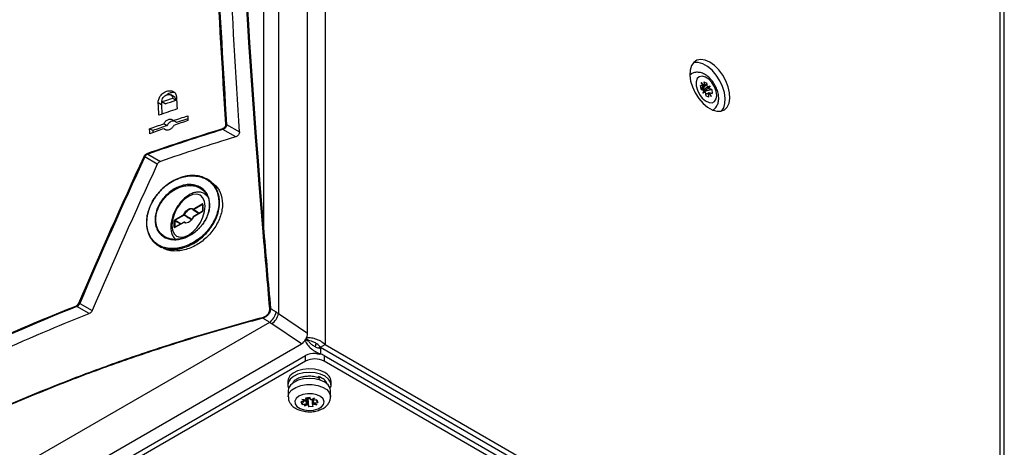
# Model space of a CAD drawing. Header units: millimetres. Extents: x 156 to 887, y -58 to 920.
# Tile 53 of 118: x 774 to 887, y 31 to 80. Entities that reach past the tile are written whole.
import ezdxf

# ---------------------------------------------------------------- set-up
doc = ezdxf.new("R2010")
doc.units = ezdxf.units.MM

msp = doc.modelspace()

# ---------------------------------------------------------------- linework, layer by layer
at = {"color": 7, "linetype": 'Continuous', "lineweight": 25}
for p, q in [((809.3, 247.25), (809.3, 43.12)), ((886.44, 210.88), (886.44, -9.58)), ((886.94, -10.28), (886.94, 210.19)), ((807.3, 44.42), (807.3, 136.34)), ((851.14, 74.09), (850.98, 73.99)), ((852.59, 73.17), (852.95, 73.03)), ((852.59, 73.17), (852.65, 72.72)), ((852.56, 72.62), (852.21, 72.76)), ((852.27, 72.31), (852.21, 72.76)), ((852.26, 72.42), (852.56, 72.62)), ((852.39, 72.3), (852.27, 72.35)), ((852.27, 72.31), (852.63, 72.17)), ((852.65, 72.72), (852.3, 73.08)), ((852.3, 73.08), (852.56, 72.62)), ((852.56, 72.65), (852.3, 73.08)), ((852.95, 73.03), (852.39, 72.3)), ((852.39, 72.3), (852.39, 72.26)), ((852.47, 71.88), (852.63, 72.17)), ((852.64, 72.06), (852.47, 71.88)), ((852.49, 72.22), (853.01, 72.58)), ((852.56, 72.62), (852.56, 72.62)), ((853.14, 72.41), (852.63, 72.15)), ((852.63, 72.17), (852.63, 72.17)), ((852.65, 72.72), (852.65, 72.72)), ((853.5, 72.28), (852.65, 72.05)), ((853.01, 72.59), (852.95, 73.03)), ((853.01, 72.59), (853.3, 72.71)), ((853.01, 72.58), (853.01, 72.59)), ((853.04, 72.47), (853.3, 72.71)), ((853.3, 72.71), (853.14, 72.41)), ((853.5, 72.28), (853.14, 72.41)), ((853.14, 72.41), (853.14, 72.41)), ((853.5, 72.28), (853.56, 71.83)), ((792.03, 71.47), (791.66, 71.68)), ((792.25, 71.07), (791.88, 71.28)), ((852.76, 72), (852.47, 71.88)), ((852.76, 72), (852.82, 71.55)), ((852.76, 72), (852.76, 72)), ((852.79, 71.75), (853.2, 71.96)), ((853.11, 71.86), (852.8, 71.72)), ((853.18, 71.42), (852.82, 71.55)), ((853.18, 71.42), (853.11, 71.86)), ((853.11, 71.86), (853.47, 71.5)), ((853.11, 71.86), (853.11, 71.86)), ((853.12, 71.88), (853.47, 71.5)), ((853.21, 71.96), (853.2, 71.96)), ((853.47, 71.5), (853.21, 71.96)), ((853.21, 71.96), (853.56, 71.83)), ((790.59, 70.54), (790.22, 70.75)), ((790.59, 70.54), (790.65, 69.47)), ((791.01, 70.65), (790.65, 70.87)), ((792.32, 68.52), (791.96, 68.74)), ((793.61, 68.95), (792.32, 68.52)), ((789.6, 67.6), (789.23, 67.81)), ((789.6, 67.6), (789.62, 67.36)), ((791.23, 68.15), (790.86, 68.37)), ((791.16, 67.66), (790.89, 67.81)), ((799.09, 66.89), (797.62, 67.73)), ((798.04, 68.3), (799.52, 67.45)), ((790.12, 63.74), (788.68, 64.58)), ((789.05, 64.91), (790.48, 64.07)), ((796.12, 61.86), (795.8, 62.05)), ((795.79, 60.22), (795.55, 60.37)), ((794.21, 58.61), (795.24, 59.2)), ((794.22, 58.54), (794.9, 58.12)), ((794.22, 58.54), (794.22, 58.54)), ((795.27, 59.14), (794.25, 58.55)), ((795.3, 59.14), (795.3, 58.41)), ((795.31, 59.16), (795.31, 58.43)), ((792.13, 57.4), (793.16, 58)), ((793.19, 57.94), (792.17, 57.34)), ((795.24, 58.3), (794.21, 57.71)), ((795.25, 58.33), (794.22, 57.73)), ((792.06, 56.55), (792.06, 57.28)), ((792.13, 57.28), (792.17, 57.34)), ((792.13, 57.28), (792.13, 56.55)), ((793.16, 57.1), (792.13, 56.51)), ((793.17, 57.13), (792.14, 56.53)), ((792.14, 56.53), (792.14, 56.53)), ((793.35, 57.06), (793.22, 57.13)), ((793.22, 57.12), (793.29, 57.07)), ((790.29, 54.4), (790.6, 54.22)), ((793.5, 54.52), (793.55, 54.47)), ((782.34, 46.68), (780.91, 47.47)), ((781.25, 47.82), (782.68, 47.02)), ((803.96, 46.68), (807.3, 44.42)), ((802.95, 45.66), (722.21, -0.95)), ((806.59, 43.2), (803.2, 45.49)), ((725.63, -3.55), (806.59, 43.2)), ((807.43, 43.47), (807.07, 43.68)), ((807.43, 43.47), (807.07, 43.68)), ((807.42, 43.59), (807.12, 43.76)), ((808.24, 43.27), (808.24, 43.16)), ((808.77, 42.81), (809.3, 43.12)), ((808.77, 42.81), (854.04, 16.67)), ((809.3, 43.12), (854.57, 16.98)), ((727.16, -4.26), (807.06, 41.87)), ((807.06, 41.21), (807.06, 41.87)), ((808.78, 42.07), (808.68, 42.02)), ((808.78, 42.69), (808.78, 42.07)), ((809.18, 41.87), (809.18, 41.21)), ((809.18, 41.87), (840.65, 23.7)), ((807.06, 41.21), (727.16, -4.91)), ((840.65, 23.05), (809.18, 41.21)), ((808.43, 39.34), (808.57, 39.46)), ((805.03, 38.92), (805.03, 38.51)), ((809.98, 38.51), (809.98, 38.92)), ((805.08, 37.85), (805.08, 37.16)), ((809.93, 37.16), (809.93, 37.85)), ((807.05, 36.64), (806.55, 36.58)), ((806.66, 36.28), (806.55, 36.58)), ((807.17, 36.75), (806.65, 36.84)), ((806.65, 36.84), (807.05, 36.64)), ((807.1, 36.74), (806.65, 36.84)), ((806.66, 36.28), (806.84, 36.61)), ((806.66, 36.28), (807.15, 36.35)), ((807.24, 36.36), (806.95, 36.07)), ((806.95, 36.07), (807.15, 36.35)), ((807.34, 36.28), (806.95, 36.07)), ((807.05, 36.64), (807.05, 36.64)), ((807.06, 37.03), (807.56, 37.1)), ((807.06, 37.03), (807.17, 36.75)), ((807.15, 36.35), (807.16, 36.35)), ((807.17, 36.75), (807.17, 37.06)), ((807.17, 36.75), (807.17, 36.75)), ((807.36, 36.94), (807.33, 37.03)), ((807.34, 36.28), (807.45, 35.99)), ((807.34, 36.28), (807.34, 36.28)), ((807.36, 36.94), (807.61, 36.97)), ((807.45, 35.99), (807.36, 36.94)), ((807.95, 36.05), (807.45, 35.99)), ((807.67, 36.81), (807.56, 37.1)), ((807.67, 36.81), (808.07, 37.02)), ((807.67, 36.81), (807.67, 36.81)), ((807.77, 36.83), (808.07, 37.02)), ((807.84, 36.34), (807.84, 36.75)), ((807.84, 36.34), (807.85, 36.34)), ((807.86, 36.74), (807.85, 36.74)), ((807.95, 36.05), (807.85, 36.34)), ((807.85, 36.34), (808.36, 36.24)), ((808.07, 37.02), (807.86, 36.74)), ((808.35, 36.8), (807.86, 36.74)), ((807.91, 36.44), (808.36, 36.24)), ((807.93, 36.75), (807.96, 36.45)), ((807.97, 36.45), (807.96, 36.45)), ((807.97, 36.45), (808.46, 36.51)), ((808.36, 36.24), (807.97, 36.45)), ((808.46, 36.51), (808.28, 36.79)), ((808.35, 36.8), (808.46, 36.51))]:
    msp.add_line(p, q, dxfattribs=at)
at = {"color": 8, "linetype": 'Continuous', "lineweight": 25}
for p, q in [((850.98, 73.97), (851.14, 74.08)), ((795.27, 59.14), (795.3, 59.14)), ((795.3, 59.12), (795.27, 59.14)), ((792.79, 56.9), (792.13, 57.28)), ((792.14, 56.53), (792.13, 56.55)), ((792.13, 56.55), (792.15, 56.54)), ((792.17, 57.34), (792.86, 56.94)), ((793.35, 57.06), (793.22, 57.12)), ((808.24, 43.16), (808.33, 43.21))]:
    msp.add_line(p, q, dxfattribs=at)
at = {"color": 7, "linetype": 'Continuous', "lineweight": 25, "flags": 128}
for points in [[(802.3, 56), (802.3, 68.39), (802.3, 119.68), (802.3, 139.28)], [(803.96, 138.35), (803.96, 97.8), (803.96, 46.68)], [(853.28, 75.41), (852.75, 75.64), (852.25, 75.72), (851.8, 75.64), (851.44, 75.4), (851.17, 75.02), (851.02, 74.52), (850.99, 73.92), (851.08, 73.26), (851.29, 72.58), (851.61, 71.9), (852.02, 71.27), (852.5, 70.71), (853.01, 70.27), (853.55, 69.96), (854.07, 69.81), (854.54, 69.81), (854.95, 69.97), (855.27, 70.28), (855.48, 70.72), (855.58, 71.27), (855.54, 71.91), (855.39, 72.59), (855.12, 73.27), (854.76, 73.93), (854.31, 74.53), (853.81, 75.03), (853.28, 75.41)], [(854.62, 69.82), (854.86, 70.18), (855.01, 70.68), (855.04, 71.28), (854.95, 71.94), (854.74, 72.62), (854.42, 73.3), (854.01, 73.94), (853.54, 74.49), (853.02, 74.93), (852.48, 75.24), (851.96, 75.39), (851.49, 75.39), (851.41, 75.38)], [(851.72, 72.73), (851.85, 72.23), (852.09, 71.73), (852.42, 71.3), (852.8, 70.98), (853.19, 70.79), (853.54, 70.77), (853.83, 70.92), (854.01, 71.21), (854.07, 71.62), (854, 72.1), (853.81, 72.61), (853.52, 73.08), (853.16, 73.46), (852.78, 73.72), (852.4, 73.82), (852.07, 73.76), (851.84, 73.54), (851.71, 73.18), (851.72, 72.73)], [(793.69, 60.06), (793.19, 59.7), (792.73, 59.21), (792.33, 58.63), (792.03, 58), (791.84, 57.36), (791.77, 56.75), (791.84, 56.22), (792.03, 55.79), (792.33, 55.51), (792.73, 55.39), (793.19, 55.44), (793.69, 55.65), (794.18, 56.01), (794.64, 56.49), (795.04, 57.07), (795.34, 57.71), (795.53, 58.35), (795.6, 58.96), (795.53, 59.49), (795.34, 59.91), (795.04, 60.2), (794.64, 60.32), (794.18, 60.27), (793.69, 60.06)], [(793.16, 58), (793.26, 58.19), (793.39, 58.36), (793.53, 58.5), (793.69, 58.61), (793.84, 58.68), (793.98, 58.7), (794.11, 58.67), (794.21, 58.61)], [(794.22, 58.54), (794.12, 58.61), (794, 58.63), (793.86, 58.61), (793.72, 58.55), (793.58, 58.45), (793.44, 58.31), (793.32, 58.15), (793.22, 57.97)], [(794.21, 57.71), (794.11, 57.52), (793.98, 57.35), (793.84, 57.21), (793.69, 57.1), (793.53, 57.03), (793.39, 57.01), (793.26, 57.03), (793.16, 57.1)], [(794.2, 57.71), (794.2, 57.71), (794.2, 57.71), (794.21, 57.71), (794.21, 57.71)], [(808.2, 42.88), (808.23, 43), (808.24, 43.16)], [(808.64, 42.73), (808.66, 42.8), (808.69, 42.91)], [(809.26, 39.93), (808.72, 40.16), (808.09, 40.31), (807.42, 40.35), (806.76, 40.28), (806.15, 40.11), (805.64, 39.86), (805.27, 39.53), (805.07, 39.16), (805.03, 38.92)], [(809.92, 38.81), (809.69, 39.18), (809.3, 39.49), (808.77, 39.74), (808.15, 39.89), (807.49, 39.94), (806.82, 39.88), (806.2, 39.72), (805.68, 39.48), (805.3, 39.16), (805.08, 38.79), (805.04, 38.4), (805.13, 38.12)], [(808.57, 39.46), (808.6, 39.45), (808.63, 39.42), (808.64, 39.37), (808.64, 39.3), (808.63, 39.25)], [(809.93, 37.85), (809.88, 38.15), (809.65, 38.5), (809.26, 38.81), (808.75, 39.05), (808.14, 39.2), (807.49, 39.25), (806.83, 39.19), (806.23, 39.04), (805.72, 38.8), (805.34, 38.48), (805.13, 38.12), (805.08, 37.85)], [(808.6, 39.29), (808.6, 39.29), (808.63, 39.25), (808.64, 39.18), (808.63, 39.09), (808.63, 39.09)], [(809.89, 38.12), (809.98, 38.42), (809.92, 38.81)], [(805.87, 36.34), (806.07, 36.04), (806.43, 35.8), (806.91, 35.64), (807.45, 35.58), (807.99, 35.62), (808.49, 35.76), (808.87, 35.99), (809.11, 36.27), (809.18, 36.59), (809.06, 36.9), (808.78, 37.17), (808.35, 37.38), (807.84, 37.49), (807.29, 37.5), (806.76, 37.41), (806.31, 37.22), (806, 36.96), (805.84, 36.66), (805.87, 36.34)]]:
    msp.add_lwpolyline(points, dxfattribs=at)
at = {"color": 8, "linetype": 'Continuous', "lineweight": 25, "flags": 128}
for points in [[(795.57, 60.35), (795.78, 60.17), (795.97, 59.89)], [(793.22, 57.13), (793.22, 57.13), (793.22, 57.12)], [(805.08, 37.15), (805.09, 37.24), (805.21, 37.61), (805.51, 37.95), (805.96, 38.23), (806.52, 38.43), (807.16, 38.54), (807.82, 38.54), (808.45, 38.44), (809.02, 38.25), (809.48, 37.97), (809.78, 37.63), (809.92, 37.26), (809.93, 37.15)]]:
    msp.add_lwpolyline(points, dxfattribs=at)
at = {"color": 7, "linetype": 'Continuous', "lineweight": 25}
for centre, radius, start, end in [((797.75, 67.83), 0.162, 182.2674, 218.3519), ((798, 68.19), 0.125, 67.9579, 108.899), ((788.52, 64.34), 0.288, 56.8138, 75.123), ((789.17, 65.01), 0.15, 182.704, 221.811), ((794.29, 58.61), 0.0772, 182.6952, 236.15), ((794.25, 58.59), 0.05, 225.3024, 238.5005), ((795.32, 59.2), 0.0772, 182.6952, 236.15), ((792.21, 57.41), 0.0772, 182.6952, 236.15), ((793.06, 57.69), 0.325, 60.1284, 72.3121), ((793.24, 58), 0.0772, 182.6952, 236.15), ((793.15, 58), 0.0781, 302.0659, 334.5756), ((794.25, 57.69), 0.05, 119.9973, 154.9956), ((792.1, 57.21), 0.0772, 63.854, 117.3007), ((792.1, 56.48), 0.0772, 63.854, 117.3007), ((793.2, 57.08), 0.051, 67.3885, 148.7083), ((793.2, 57.08), 0.05, 61.5646, 119.9973), ((802.26, 55.87), 0.13, 72.4213, 108.7422), ((781.01, 47.57), 0.14, 183.6689, 225.8918), ((781.09, 47.55), 0.312, 59.1192, 76.396), ((802.33, 46.23), 0.166, 180.9394, 213.9242), ((801.91, 47.16), 1.82, 304.6701, 350.2712), ((803.02, 47.14), 0.129, 71.4649, 108.7741), ((802.2, 46.98), 1.79, 303.7686, 350.2138), ((808.09, 39.92), 2.2, 86.9651, 117.8707), ((808.3, 40.29), 1.81, 60.6798, 76.0578), ((808.12, 39.17), 2.31, 62.6097, 117.3903), ((808.75, 38.8), 1.23, 5.3828, 65.9373), ((807.47, 37.56), 0.548, 246.393, 255.0578), ((807.51, 37.72), 0.713, 255.3481, 277.0546)]:
    msp.add_arc(centre, radius, start, end, dxfattribs=at)
at = {"color": 8, "linetype": 'Continuous', "lineweight": 25}
for centre, radius, start, end in [((794.25, 58.58), 0.0429, 139.5444, 220.8388), ((794.23, 58.56), 0.0247, 250.7643, 306.7981), ((795.32, 59.14), 0.0241, 112.8796, 175.8002), ((794.24, 57.71), 0.0247, 125.1375, 186.1747), ((795.27, 58.31), 0.0249, 126.0988, 186.0871), ((795.32, 58.4), 0.0248, 113.9004, 173.9858), ((792.16, 56.51), 0.0247, 125.1375, 186.1747), ((793.18, 57.11), 0.0241, 124.1966, 187.1156)]:
    msp.add_arc(centre, radius, start, end, dxfattribs=at)
at = {"color": 7, "linetype": 'Continuous', "lineweight": 25}
for centre, major_axis, ratio, start_param, end_param in [((852.8, 72.25), (0.17, 0.5), 0.822561, 0.738394, 0.971383), ((852.81, 72.25), (-0.241, 0.414), 0.106091, 0.137337, 0.364179), ((852.8, 72.27), (-0.024, 0.531), 0.340772, 1.730652, 1.957494), ((852.81, 72.23), (0.475, -0.26), 0.420258, 4.595324, 4.828313), ((852.79, 72.26), (0.033, 0.546), 0.468328, 5.145056, 5.378045), ((852.83, 72.24), (0.508, -0.218), 0.551623, 1.164848, 1.39169), ((852.8, 72.23), (-0.321, 0.366), 0.142971, 3.097375, 3.330363), ((852.82, 72.26), (0.426, 0.268), 0.952591, 4.810103, 5.036945), ((795.24, 59.12), (0.0501, 0.0867), 0.576679, 5.498315, 7.067893), ((792.13, 57.32), (0.05, 0.0866), 0.578085, 0.785926, 2.355504), ((795.24, 58.39), (0.05, 0.0866), 0.578085, 3.927518, 5.497097), ((792.13, 56.59), (0.0501, 0.0867), 0.576679, 2.356722, 3.926301), ((806.59, 44.02), (0.496, 0.871), 0.579544, 3.922106, 5.489118), ((807.49, 36.61), (0.398, 0.373), 0.713092, 1.942601, 2.169444), ((807.51, 36.65), (0.477, -0.072), 0.126987, 2.397061, 2.63005), ((807.49, 36.63), (0.473, 0.234), 0.321998, 3.792539, 4.019381), ((807.52, 36.63), (0.398, -0.372), 0.710912, 4.684393, 4.917382), ((807.49, 36.65), (0.476, 0.16), 0.208561, 0.886872, 1.119861), ((807.52, 36.62), (0.439, -0.338), 0.572033, 1.223704, 1.450546), ((807.5, 36.63), (0.321, 0.41), 0.861767, 4.685754, 4.918743), ((807.52, 36.63), (0.478, -0.159), 0.207021, 5.741973, 5.968815)]:
    msp.add_ellipse(centre, major_axis=major_axis, ratio=ratio, start_param=start_param, end_param=end_param, dxfattribs=at)
at = {"color": 8, "linetype": 'Continuous', "lineweight": 25}
for start_param, end_param in [(1.651612, 1.689936), (4.565056, 4.613856)]:
    msp.add_ellipse((796.05, 56.8), major_axis=(17.55, -10.83), ratio=0.026156, start_param=start_param, end_param=end_param, dxfattribs=at)
at = {"color": 7, "linetype": 'Continuous', "lineweight": 25}
for points, knots in [([(799.52, 67.45), (798.66, 80.7), (798.01, 93.84), (797.34, 113.41), (797.17, 119.91), (796.93, 132.85), (796.86, 139.29), (796.84, 145.71)], [0, 0, 0, 0, 0.5, 0.5, 0.75, 0.75, 1, 1, 1, 1]), ([(797.96, 68.31), (797.15, 80.77), (796.53, 93.14), (795.65, 117.71), (795.39, 129.9), (795.31, 142)], [0, 0, 0, 0, 0.5, 0.5, 1, 1, 1, 1]), ([(795.4, 141.99), (795.48, 129.9), (795.74, 117.71), (796.4, 99.28), (796.67, 93.12), (797.29, 80.75), (797.64, 74.54), (798.04, 68.3)], [0, 0, 0, 0, 0.5, 0.5, 0.75, 0.75, 1, 1, 1, 1]), ([(853.56, 69.9), (853.59, 69.91), (853.75, 69.98), (853.98, 70.23), (854.2, 70.62), (854.3, 71.08), (854.29, 71.6), (854.16, 72.17), (853.92, 72.74), (853.58, 73.26), (853.16, 73.72), (852.7, 74.05), (852.21, 74.24), (851.75, 74.28), (851.38, 74.22), (851.2, 74.1), (851.14, 74.06)], [0, 0, 0, 0, 0.013512, 0.086499, 0.157327, 0.230954, 0.310637, 0.395295, 0.480856, 0.566559, 0.653367, 0.74256, 0.822439, 0.896328, 0.966802, 1, 1, 1, 1]), ([(790.22, 70.75), (790.21, 70.82), (790.22, 70.89), (790.24, 71.02), (790.25, 71.09), (790.3, 71.23), (790.33, 71.3), (790.4, 71.44), (790.44, 71.51), (790.58, 71.69), (790.69, 71.8), (790.88, 71.94), (790.94, 71.98), (791.07, 72.05), (791.14, 72.08), (791.27, 72.12), (791.34, 72.14), (791.47, 72.16), (791.54, 72.16), (791.73, 72.15), (791.85, 72.12), (792, 72.03), (792.04, 72), (792.13, 71.92), (792.16, 71.87), (792.22, 71.77), (792.25, 71.71), (792.28, 71.59), (792.29, 71.53), (792.3, 71.46)], [0, 0, 0, 0, 0.0625, 0.0625, 0.125, 0.125, 0.1875, 0.1875, 0.25, 0.25, 0.375, 0.375, 0.4375, 0.4375, 0.5, 0.5, 0.5625, 0.5625, 0.625, 0.625, 0.75, 0.75, 0.8125, 0.8125, 0.875, 0.875, 0.9375, 0.9375, 1, 1, 1, 1]), ([(790.65, 70.97), (790.62, 70.85), (790.58, 70.71), (790.59, 70.57), (790.59, 70.54)], [0, 0, 0, 0, 0.77257, 1, 1, 1, 1]), ([(790.65, 70.87), (790.65, 70.91), (790.65, 70.95), (790.65, 71.03), (790.66, 71.08), (790.7, 71.2), (790.74, 71.29), (790.83, 71.41), (790.86, 71.44), (790.92, 71.51), (790.96, 71.54), (791.07, 71.63), (791.15, 71.67), (791.28, 71.71), (791.32, 71.72), (791.4, 71.73), (791.44, 71.73), (791.52, 71.73), (791.55, 71.72), (791.62, 71.7), (791.66, 71.68), (791.75, 71.63), (791.79, 71.57), (791.86, 71.44), (791.88, 71.37), (791.88, 71.28)], [0, 0, 0, 0, 0.0625, 0.0625, 0.125, 0.125, 0.25, 0.25, 0.3125, 0.3125, 0.375, 0.375, 0.5, 0.5, 0.5625, 0.5625, 0.625, 0.625, 0.6875, 0.6875, 0.75, 0.75, 0.875, 0.875, 1, 1, 1, 1]), ([(792.11, 71.92), (792.01, 71.93), (791.8, 71.96), (791.48, 71.87), (791.3, 71.74), (791.22, 71.69)], [0, 0, 0, 0, 0.350092, 0.742934, 1, 1, 1, 1]), ([(792.25, 71.07), (792.25, 71.08), (792.25, 71.15), (792.22, 71.28), (792.14, 71.41), (792.06, 71.45), (792.03, 71.46)], [0, 0, 0, 0, 0.06076, 0.428512, 0.800494, 1, 1, 1, 1]), ([(790.86, 68.37), (790.88, 68.43), (790.91, 68.48), (790.99, 68.59), (791.03, 68.64), (791.17, 68.77), (791.28, 68.84), (791.45, 68.89), (791.51, 68.91), (791.62, 68.91), (791.67, 68.91), (791.82, 68.87), (791.9, 68.82), (791.96, 68.74)], [0, 0, 0, 0, 0.125, 0.125, 0.25, 0.25, 0.5, 0.5, 0.625, 0.625, 0.75, 0.75, 1, 1, 1, 1]), ([(792.07, 68.68), (792.01, 68.68), (791.89, 68.7), (791.68, 68.64), (791.48, 68.51), (791.32, 68.34), (791.25, 68.21), (791.23, 68.15)], [0, 0, 0, 0, 0.185558, 0.403135, 0.620106, 0.831937, 1, 1, 1, 1]), ([(791.99, 68.19), (791.97, 68.13), (791.94, 68.08), (791.86, 67.97), (791.82, 67.92), (791.68, 67.79), (791.57, 67.72), (791.4, 67.66), (791.35, 67.65), (791.24, 67.64), (791.18, 67.65), (791.03, 67.68), (790.95, 67.73), (790.89, 67.81)], [0, 0, 0, 0, 0.125, 0.125, 0.25, 0.25, 0.5, 0.5, 0.625, 0.625, 0.75, 0.75, 1, 1, 1, 1]), ([(797.59, 67.83), (797.64, 67.84), (797.69, 67.87), (797.78, 67.93), (797.82, 67.97), (797.89, 68.06), (797.92, 68.11), (797.95, 68.21), (797.96, 68.26), (797.96, 68.31)], [0, 0, 0, 0, 0.25, 0.25, 0.5, 0.5, 0.75, 0.75, 1, 1, 1, 1]), ([(798.04, 68.3), (798.05, 68.25), (798.04, 68.19), (798, 68.07), (797.97, 68.01), (797.89, 67.91), (797.84, 67.86), (797.74, 67.78), (797.68, 67.75), (797.62, 67.73)], [0, 0, 0, 0, 0.25, 0.25, 0.5, 0.5, 0.75, 0.75, 1, 1, 1, 1]), ([(799.52, 67.45), (799.52, 67.4), (799.52, 67.34), (799.47, 67.22), (799.44, 67.16), (799.36, 67.06), (799.31, 67.01), (799.2, 66.93), (799.15, 66.91), (799.09, 66.89)], [0, 0, 0, 0, 0.25, 0.25, 0.5, 0.5, 0.75, 0.75, 1, 1, 1, 1]), ([(788.6, 64.62), (788.62, 64.66), (788.64, 64.7), (788.7, 64.79), (788.74, 64.82), (788.81, 64.89), (788.85, 64.92), (788.93, 64.97), (788.97, 64.99), (789.02, 65)], [0, 0, 0, 0, 0.25, 0.25, 0.5, 0.5, 0.75, 0.75, 1, 1, 1, 1]), ([(789.05, 64.91), (789.02, 64.9), (788.98, 64.88), (788.91, 64.84), (788.87, 64.81), (788.8, 64.76), (788.77, 64.73), (788.72, 64.66), (788.7, 64.62), (788.68, 64.58)], [0, 0, 0, 0, 0.25, 0.25, 0.5, 0.5, 0.75, 0.75, 1, 1, 1, 1]), ([(790.48, 64.07), (790.44, 64.06), (790.41, 64.04), (790.34, 64), (790.3, 63.97), (790.24, 63.92), (790.21, 63.88), (790.16, 63.81), (790.14, 63.78), (790.12, 63.74)], [0, 0, 0, 0, 0.25, 0.25, 0.5, 0.5, 0.75, 0.75, 1, 1, 1, 1]), ([(788.9, 56.79), (788.89, 57.06), (788.9, 57.33), (788.97, 57.89), (789.04, 58.18), (789.22, 58.74), (789.33, 59.02), (789.54, 59.43), (789.62, 59.57), (789.78, 59.83), (789.87, 59.96), (790.05, 60.21), (790.15, 60.33), (790.35, 60.57), (790.46, 60.69), (790.78, 61.02), (791.02, 61.22), (791.5, 61.59), (791.76, 61.75), (792.29, 62.03), (792.55, 62.14), (792.96, 62.28), (793.09, 62.31), (793.36, 62.38), (793.49, 62.4), (793.89, 62.46), (794.15, 62.47), (794.67, 62.44), (794.91, 62.39), (795.26, 62.29), (795.37, 62.25), (795.59, 62.16), (795.7, 62.1), (796.01, 61.93), (796.19, 61.78), (796.44, 61.54), (796.52, 61.45), (796.67, 61.26), (796.74, 61.17), (796.92, 60.86), (797.02, 60.63), (797.13, 60.27), (797.16, 60.15), (797.2, 59.9), (797.22, 59.76), (797.25, 59.37), (797.23, 59.09), (797.16, 58.53), (797.09, 58.26), (796.9, 57.69), (796.78, 57.41), (796.57, 57.01), (796.49, 56.88), (796.32, 56.62), (796.23, 56.49), (795.95, 56.11), (795.75, 55.88), (795.41, 55.55), (795.3, 55.44), (795.06, 55.24), (794.94, 55.15), (794.57, 54.88), (794.31, 54.72), (793.78, 54.44), (793.52, 54.33), (793.11, 54.2), (792.98, 54.16), (792.71, 54.09), (792.58, 54.07), (792.18, 54.01), (791.92, 54), (791.42, 54.02), (791.17, 54.06), (790.71, 54.2), (790.49, 54.29), (790.19, 54.46), (790.09, 54.52), (789.91, 54.66), (789.82, 54.74), (789.58, 54.98), (789.44, 55.17), (789.26, 55.48), (789.2, 55.58), (789.11, 55.81), (789.07, 55.92), (788.96, 56.28), (788.92, 56.53), (788.9, 56.79)], [0, 0, 0, 0, 0.03125, 0.03125, 0.0625, 0.0625, 0.09375, 0.09375, 0.109375, 0.109375, 0.125, 0.125, 0.140625, 0.140625, 0.15625, 0.15625, 0.1875, 0.1875, 0.21875, 0.21875, 0.25, 0.25, 0.265625, 0.265625, 0.28125, 0.28125, 0.3125, 0.3125, 0.34375, 0.34375, 0.359375, 0.359375, 0.375, 0.375, 0.40625, 0.40625, 0.421875, 0.421875, 0.4375, 0.4375, 0.46875, 0.46875, 0.484375, 0.484375, 0.5, 0.5, 0.53125, 0.53125, 0.5625, 0.5625, 0.59375, 0.59375, 0.609375, 0.609375, 0.625, 0.625, 0.65625, 0.65625, 0.671875, 0.671875, 0.6875, 0.6875, 0.71875, 0.71875, 0.75, 0.75, 0.765625, 0.765625, 0.78125, 0.78125, 0.8125, 0.8125, 0.84375, 0.84375, 0.875, 0.875, 0.890625, 0.890625, 0.90625, 0.90625, 0.9375, 0.9375, 0.953125, 0.953125, 0.96875, 0.96875, 1, 1, 1, 1]), ([(788.92, 56.86), (788.93, 56.59), (788.98, 56.34), (789.08, 55.99), (789.12, 55.88), (789.22, 55.66), (789.27, 55.55), (789.45, 55.25), (789.59, 55.07), (789.83, 54.83), (789.92, 54.76), (790.1, 54.62), (790.19, 54.55), (790.49, 54.38), (790.7, 54.29), (791.16, 54.16), (791.4, 54.12), (791.9, 54.1), (792.16, 54.11), (792.55, 54.17), (792.68, 54.19), (792.95, 54.25), (793.08, 54.29), (793.48, 54.42), (793.74, 54.53), (794.26, 54.8), (794.52, 54.96), (794.88, 55.23), (795, 55.32), (795.23, 55.52), (795.35, 55.62), (795.68, 55.94), (795.88, 56.17), (796.16, 56.54), (796.25, 56.67), (796.41, 56.93), (796.49, 57.06), (796.7, 57.45), (796.82, 57.73), (797, 58.28), (797.07, 58.56), (797.15, 59.1), (797.16, 59.38), (797.13, 59.77), (797.11, 59.9), (797.07, 60.15), (797.04, 60.27), (796.93, 60.62), (796.83, 60.84), (796.65, 61.15), (796.58, 61.24), (796.44, 61.43), (796.36, 61.52), (796.11, 61.76), (795.93, 61.9), (795.63, 62.07), (795.52, 62.13), (795.3, 62.22), (795.19, 62.26), (794.84, 62.36), (794.6, 62.4), (794.1, 62.43), (793.84, 62.42), (793.45, 62.37), (793.31, 62.34), (793.05, 62.28), (792.92, 62.25), (792.52, 62.12), (792.25, 62), (791.74, 61.74), (791.48, 61.57), (791, 61.22), (790.77, 61.02), (790.45, 60.69), (790.34, 60.57), (790.14, 60.34), (790.05, 60.22), (789.87, 59.97), (789.78, 59.85), (789.62, 59.59), (789.55, 59.45), (789.34, 59.05), (789.23, 58.77), (789.05, 58.22), (788.98, 57.94), (788.91, 57.39), (788.9, 57.12), (788.92, 56.86)], [0, 0, 0, 0, 0.03125, 0.03125, 0.046875, 0.046875, 0.0625, 0.0625, 0.09375, 0.09375, 0.109375, 0.109375, 0.125, 0.125, 0.15625, 0.15625, 0.1875, 0.1875, 0.21875, 0.21875, 0.234375, 0.234375, 0.25, 0.25, 0.28125, 0.28125, 0.3125, 0.3125, 0.328125, 0.328125, 0.34375, 0.34375, 0.375, 0.375, 0.390625, 0.390625, 0.40625, 0.40625, 0.4375, 0.4375, 0.46875, 0.46875, 0.5, 0.5, 0.515625, 0.515625, 0.53125, 0.53125, 0.5625, 0.5625, 0.578125, 0.578125, 0.59375, 0.59375, 0.625, 0.625, 0.640625, 0.640625, 0.65625, 0.65625, 0.6875, 0.6875, 0.71875, 0.71875, 0.734375, 0.734375, 0.75, 0.75, 0.78125, 0.78125, 0.8125, 0.8125, 0.84375, 0.84375, 0.859375, 0.859375, 0.875, 0.875, 0.890625, 0.890625, 0.90625, 0.90625, 0.9375, 0.9375, 0.96875, 0.96875, 1, 1, 1, 1]), ([(789.87, 57.19), (789.85, 57.39), (789.86, 57.6), (789.91, 58.01), (789.96, 58.22), (790.06, 58.54), (790.1, 58.65), (790.19, 58.85), (790.28, 59.06), (790.4, 59.26), (790.52, 59.46), (790.58, 59.55), (790.79, 59.84), (790.94, 60.01), (791.27, 60.34), (791.44, 60.5), (791.81, 60.77), (792, 60.89), (792.29, 61.05), (792.39, 61.09), (792.59, 61.18), (792.79, 61.25), (792.99, 61.31), (793.19, 61.36), (793.29, 61.38), (793.59, 61.42), (793.79, 61.43), (794.07, 61.41), (794.17, 61.4), (794.35, 61.37), (794.44, 61.35), (794.7, 61.27), (794.87, 61.2), (795.17, 61.03), (795.32, 60.92), (795.57, 60.68), (795.68, 60.54), (795.82, 60.31), (795.86, 60.23), (795.93, 60.06), (795.97, 59.97), (796.05, 59.7), (796.08, 59.51), (796.11, 59.12), (796.1, 58.92), (796.05, 58.5), (796, 58.29), (795.89, 57.98), (795.85, 57.87), (795.77, 57.66), (795.72, 57.56), (795.56, 57.26), (795.43, 57.06), (795.22, 56.78), (795.15, 56.69), (795, 56.52), (794.92, 56.43), (794.67, 56.19), (794.49, 56.04), (794.12, 55.76), (793.93, 55.65), (793.64, 55.49), (793.54, 55.45), (793.34, 55.36), (793.24, 55.32), (792.93, 55.22), (792.73, 55.17), (792.34, 55.12), (792.14, 55.11), (791.76, 55.13), (791.58, 55.15), (791.32, 55.23), (791.24, 55.26), (791.07, 55.32), (790.99, 55.36), (790.77, 55.49), (790.63, 55.6), (790.38, 55.84), (790.27, 55.98), (790.14, 56.2), (790.1, 56.28), (790.03, 56.45), (789.99, 56.54), (789.91, 56.8), (789.88, 56.99), (789.87, 57.19)], [0, 0, 0, 0, 0.03125, 0.03125, 0.0625, 0.0625, 0.078125, 0.078125, 0.09375, 0.109375, 0.109375, 0.125, 0.125, 0.15625, 0.15625, 0.1875, 0.1875, 0.21875, 0.21875, 0.234375, 0.234375, 0.25, 0.265625, 0.265625, 0.28125, 0.28125, 0.3125, 0.3125, 0.328125, 0.328125, 0.34375, 0.34375, 0.375, 0.375, 0.40625, 0.40625, 0.4375, 0.4375, 0.453125, 0.453125, 0.46875, 0.46875, 0.5, 0.5, 0.53125, 0.53125, 0.5625, 0.5625, 0.578125, 0.578125, 0.59375, 0.59375, 0.625, 0.625, 0.640625, 0.640625, 0.65625, 0.65625, 0.6875, 0.6875, 0.71875, 0.71875, 0.734375, 0.734375, 0.75, 0.75, 0.78125, 0.78125, 0.8125, 0.8125, 0.84375, 0.84375, 0.859375, 0.859375, 0.875, 0.875, 0.90625, 0.90625, 0.9375, 0.9375, 0.953125, 0.953125, 0.96875, 0.96875, 1, 1, 1, 1]), ([(789.96, 57.19), (789.97, 57), (790, 56.81), (790.08, 56.55), (790.11, 56.46), (790.19, 56.3), (790.23, 56.22), (790.36, 56), (790.46, 55.87), (790.71, 55.63), (790.84, 55.52), (791.07, 55.4), (791.14, 55.36), (791.3, 55.29), (791.39, 55.26), (791.64, 55.19), (791.82, 55.16), (792.19, 55.14), (792.39, 55.15), (792.78, 55.21), (792.97, 55.25), (793.27, 55.35), (793.37, 55.39), (793.57, 55.47), (793.66, 55.52), (793.95, 55.67), (794.14, 55.78), (794.51, 56.05), (794.68, 56.19), (794.92, 56.43), (795, 56.51), (795.15, 56.69), (795.22, 56.78), (795.43, 57.05), (795.55, 57.24), (795.71, 57.54), (795.75, 57.64), (795.84, 57.84), (795.88, 57.94), (795.98, 58.25), (796.03, 58.45), (796.08, 58.86), (796.09, 59.06), (796.06, 59.45), (796.03, 59.63), (795.95, 59.9), (795.92, 59.98), (795.84, 60.15), (795.8, 60.23), (795.66, 60.45), (795.56, 60.59), (795.31, 60.83), (795.17, 60.93), (794.87, 61.1), (794.71, 61.17), (794.45, 61.25), (794.36, 61.27), (794.18, 61.3), (794.09, 61.31), (793.81, 61.33), (793.62, 61.32), (793.32, 61.28), (793.22, 61.26), (793.02, 61.22), (792.83, 61.16), (792.63, 61.09), (792.44, 61), (792.34, 60.96), (792.05, 60.81), (791.86, 60.69), (791.5, 60.43), (791.33, 60.28), (791.01, 59.95), (790.86, 59.78), (790.66, 59.5), (790.6, 59.41), (790.48, 59.22), (790.37, 59.02), (790.27, 58.82), (790.19, 58.62), (790.15, 58.51), (790.05, 58.2), (790, 58), (789.95, 57.59), (789.94, 57.39), (789.96, 57.19)], [0, 0, 0, 0, 0.03125, 0.03125, 0.046875, 0.046875, 0.0625, 0.0625, 0.09375, 0.09375, 0.125, 0.125, 0.140625, 0.140625, 0.15625, 0.15625, 0.1875, 0.1875, 0.21875, 0.21875, 0.25, 0.25, 0.265625, 0.265625, 0.28125, 0.28125, 0.3125, 0.3125, 0.34375, 0.34375, 0.359375, 0.359375, 0.375, 0.375, 0.40625, 0.40625, 0.421875, 0.421875, 0.4375, 0.4375, 0.46875, 0.46875, 0.5, 0.5, 0.53125, 0.53125, 0.546875, 0.546875, 0.5625, 0.5625, 0.59375, 0.59375, 0.625, 0.625, 0.65625, 0.65625, 0.671875, 0.671875, 0.6875, 0.6875, 0.71875, 0.71875, 0.734375, 0.734375, 0.75, 0.765625, 0.765625, 0.78125, 0.78125, 0.8125, 0.8125, 0.84375, 0.84375, 0.875, 0.875, 0.890625, 0.890625, 0.90625, 0.921875, 0.921875, 0.9375, 0.9375, 0.96875, 0.96875, 1, 1, 1, 1]), ([(796.11, 61.85), (796.44, 61.61), (797.1, 61.13), (797.58, 59.92), (797.59, 58.54), (797.13, 57.14), (796.28, 55.85), (795.13, 54.78), (793.75, 54.04), (792.33, 53.76), (791.22, 53.85), (790.76, 54.19), (790.63, 54.28)], [0, 0, 0, 0, 0.105605, 0.215256, 0.320385, 0.422272, 0.523694, 0.627336, 0.734695, 0.845612, 0.958406, 1, 1, 1, 1]), ([(795.56, 60.33), (795.51, 60.37), (795.33, 60.5), (794.95, 60.57), (794.48, 60.55), (794.08, 60.41), (793.75, 60.24), (793.41, 60.02), (793, 59.66), (792.55, 59.13), (792.18, 58.53), (791.89, 57.9), (791.71, 57.24), (791.64, 56.61), (791.69, 56.04), (791.87, 55.57), (792.04, 55.28), (792.19, 55.18), (792.21, 55.17)], [0, 0, 0, 0, 0.030698, 0.099755, 0.168792, 0.240866, 0.272524, 0.313553, 0.390219, 0.466668, 0.542925, 0.619241, 0.69587, 0.773149, 0.851351, 0.921931, 0.989195, 1, 1, 1, 1]), ([(795.3, 59.15), (795.3, 59.15), (795.3, 59.14), (795.3, 59.14), (795.3, 59.14)], [0, 0, 0, 0, 0.59101, 1, 1, 1, 1]), ([(795.3, 58.41), (795.3, 58.4), (795.3, 58.39), (795.29, 58.38), (795.28, 58.36), (795.27, 58.34), (795.26, 58.33), (795.25, 58.33), (795.25, 58.33)], [0, 0, 0, 0, 0.161812, 0.325905, 0.505048, 0.692514, 0.859284, 1, 1, 1, 1]), ([(792.14, 56.53), (792.14, 56.53), (792.14, 56.53), (792.14, 56.53), (792.14, 56.53)], [0, 0, 0, 0, 0.6178964, 1, 1, 1, 1]), ([(731.1, 18.83), (731.93, 19.53), (732.78, 20.23), (734.51, 21.61), (735.39, 22.29), (738.06, 24.33), (739.89, 25.66), (745.54, 29.58), (749.51, 32.1), (755.77, 35.71), (757.9, 36.89), (762.26, 39.18), (764.49, 40.3), (769.02, 42.48), (771.33, 43.54), (776.04, 45.6), (778.43, 46.59), (780.87, 47.56)], [0, 0, 0, 0, 0.0625, 0.0625, 0.125, 0.125, 0.25, 0.25, 0.5, 0.5, 0.625, 0.625, 0.75, 0.75, 0.875, 0.875, 1, 1, 1, 1]), ([(780.91, 47.47), (776.04, 45.54), (771.35, 43.48), (764.55, 40.22), (762.32, 39.1), (757.96, 36.8), (755.83, 35.63), (749.57, 32.01), (745.6, 29.5), (739.95, 25.58), (738.12, 24.25), (735.45, 22.21), (734.57, 21.53), (732.85, 20.15), (732, 19.45), (731.16, 18.75)], [0, 0, 0, 0, 0.25, 0.25, 0.375, 0.375, 0.5, 0.5, 0.75, 0.75, 0.875, 0.875, 0.9375, 0.9375, 1, 1, 1, 1]), ([(780.87, 47.56), (780.9, 47.57), (780.93, 47.59), (780.98, 47.63), (781.01, 47.65), (781.09, 47.73), (781.13, 47.79), (781.16, 47.86)], [0, 0, 0, 0, 0.25, 0.25, 0.5, 0.5, 1, 1, 1, 1]), ([(781.25, 47.82), (781.23, 47.78), (781.21, 47.74), (781.16, 47.67), (781.13, 47.64), (781.08, 47.58), (781.04, 47.55), (780.98, 47.5), (780.94, 47.48), (780.91, 47.47)], [0, 0, 0, 0, 0.25, 0.25, 0.5, 0.5, 0.75, 0.75, 1, 1, 1, 1]), ([(721.49, -0.34), (722.6, 0.97), (723.75, 2.26), (726.13, 4.81), (727.36, 6.07), (729.91, 8.55), (731.22, 9.78), (733.92, 12.18), (735.3, 13.36), (738.15, 15.68), (739.62, 16.82), (742.62, 19.06), (744.16, 20.16), (748.87, 23.4), (752.15, 25.46), (757.26, 28.41), (759, 29.37), (761.65, 30.77), (762.55, 31.24), (764.35, 32.15), (765.26, 32.6), (769.85, 34.83), (773.63, 36.5), (779.48, 38.86), (781.46, 39.62), (785.47, 41.09), (787.5, 41.8), (791.61, 43.16), (793.69, 43.81), (797.89, 45.06), (800.02, 45.66), (802.16, 46.23)], [0, 0, 0, 0, 0.0625, 0.0625, 0.125, 0.125, 0.1875, 0.1875, 0.25, 0.25, 0.3125, 0.3125, 0.375, 0.375, 0.5, 0.5, 0.5625, 0.5625, 0.59375, 0.59375, 0.625, 0.625, 0.75, 0.75, 0.8125, 0.8125, 0.875, 0.875, 0.9375, 0.9375, 1, 1, 1, 1]), ([(732.53, 17.92), (733.58, 18.81), (737.52, 22.03), (744.84, 27.38), (751.6, 31.6), (758.64, 35.67), (765.95, 39.57), (775.23, 43.8), (780.81, 46.07), (782.34, 46.68)], [0.2034363, 0.2034363, 0.2034363, 0.2034363, 0.25, 0.375, 0.5, 0.5, 0.625, 0.75, 0.7965637, 0.7965637, 0.7965637, 0.7965637]), ([(782.68, 47.02), (782.67, 46.98), (782.64, 46.95), (782.6, 46.88), (782.57, 46.84), (782.51, 46.78), (782.47, 46.75), (782.41, 46.71), (782.37, 46.69), (782.34, 46.68)], [0, 0, 0, 0, 0.25, 0.25, 0.5, 0.5, 0.75, 0.75, 1, 1, 1, 1]), ([(802.16, 46.23), (802.22, 46.24), (802.27, 46.26), (802.38, 46.31), (802.43, 46.34), (802.53, 46.4), (802.58, 46.44), (802.68, 46.52), (802.72, 46.57), (802.83, 46.71), (802.9, 46.82), (802.95, 46.99), (802.96, 47.04), (802.98, 47.15), (802.98, 47.21), (802.97, 47.26)], [0, 0, 0, 0, 0.125, 0.125, 0.25, 0.25, 0.375, 0.375, 0.5, 0.5, 0.75, 0.75, 0.875, 0.875, 1, 1, 1, 1]), ([(803.06, 47.26), (803.06, 47.2), (803.06, 47.14), (803.04, 47.03), (803.03, 46.97), (802.97, 46.79), (802.9, 46.67), (802.78, 46.52), (802.74, 46.47), (802.64, 46.38), (802.59, 46.34), (802.48, 46.26), (802.42, 46.23), (802.31, 46.18), (802.25, 46.16), (802.19, 46.14)], [0, 0, 0, 0, 0.125, 0.125, 0.25, 0.25, 0.5, 0.5, 0.625, 0.625, 0.75, 0.75, 0.875, 0.875, 1, 1, 1, 1]), ([(803.06, 47.26), (803.09, 47.24), (803.12, 47.22), (803.15, 47.2), (803.25, 47.14), (803.34, 47.08), (803.43, 47.03), (803.52, 46.97), (803.61, 46.91), (803.7, 46.85)], [0.000103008, 0.000103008, 0.000103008, 0.000103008, 0.000355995, 0.000355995, 0.000355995, 0.001095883, 0.001095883, 0.001095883, 0.001835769, 0.001835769, 0.001835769, 0.001835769]), ([(802.19, 46.14), (800.04, 45.57), (797.92, 44.97), (793.72, 43.73), (791.64, 43.07), (787.53, 41.71), (785.5, 41.01), (781.49, 39.54), (779.52, 38.78), (773.67, 36.42), (769.89, 34.74), (765.3, 32.52), (764.39, 32.07), (762.59, 31.15), (761.7, 30.69), (759.04, 29.29), (757.3, 28.32), (752.19, 25.37), (748.92, 23.31), (744.21, 20.09), (742.67, 18.98), (739.67, 16.74), (738.21, 15.6), (735.36, 13.28), (733.97, 12.1), (731.28, 9.7), (729.96, 8.48), (727.42, 6), (726.19, 4.74), (723.81, 2.19), (722.65, 0.89), (721.55, -0.42)], [0, 0, 0, 0, 0.0625, 0.0625, 0.125, 0.125, 0.1875, 0.1875, 0.25, 0.25, 0.375, 0.375, 0.40625, 0.40625, 0.4375, 0.4375, 0.5, 0.5, 0.625, 0.625, 0.6875, 0.6875, 0.75, 0.75, 0.8125, 0.8125, 0.875, 0.875, 0.9375, 0.9375, 1, 1, 1, 1]), ([(802.95, 45.66), (802.86, 45.72), (802.77, 45.77), (802.68, 45.83), (802.59, 45.89), (802.51, 45.94), (802.42, 46), (802.34, 46.05), (802.27, 46.09), (802.19, 46.14)], [0, 0, 0, 0, 0.000710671, 0.000710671, 0.000710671, 0.001421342, 0.001421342, 0.001421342, 0.002019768, 0.002019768, 0.002019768, 0.002019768]), ([(809.3, 43.12), (809.14, 43.25), (808.82, 43.52), (808.22, 43.77), (807.63, 43.91), (807.32, 43.91), (807.18, 43.91)], [0, 0, 0, 0, 0.263383, 0.526839, 0.790295, 1, 1, 1, 1]), ([(806.99, 43.59), (807.03, 43.5), (807.14, 43.27), (807.48, 42.86), (807.97, 42.43), (808.43, 42.18), (808.7, 42.09), (808.78, 42.07)], [0, 0, 0, 0, 0.1433101, 0.3961013, 0.6488928, 0.9016842, 1, 1, 1, 1]), ([(808.77, 42.81), (808.72, 42.87), (808.68, 42.92), (808.57, 43.03), (808.52, 43.08), (808.4, 43.17), (808.34, 43.21), (808.22, 43.29), (808.16, 43.33), (808.03, 43.39), (807.97, 43.42), (807.85, 43.47), (807.79, 43.49), (807.61, 43.55), (807.51, 43.57), (807.42, 43.59)], [0, 0, 0, 0, 0.125, 0.125, 0.25, 0.25, 0.375, 0.375, 0.5, 0.5, 0.625, 0.625, 0.75, 0.75, 1, 1, 1, 1]), ([(807.43, 43.47), (807.46, 43.43), (807.49, 43.4), (807.56, 43.32), (807.6, 43.28), (807.69, 43.2), (807.74, 43.16), (807.85, 43.08), (807.9, 43.04), (808.08, 42.92), (808.21, 42.85), (808.49, 42.75), (808.63, 42.71), (808.78, 42.69)], [0, 0, 0, 0, 0.125, 0.125, 0.25, 0.25, 0.375, 0.375, 0.5, 0.5, 0.75, 0.75, 1, 1, 1, 1]), ([(808.6, 39.29), (808.39, 39.36), (808.01, 39.48), (807.4, 39.51), (806.9, 39.46), (806.45, 39.35), (806.04, 39.17), (805.7, 38.92), (805.58, 38.72), (805.53, 38.63)], [0, 0, 0, 0, 0.1835169, 0.3424005, 0.4767366, 0.5865541, 0.7378924, 0.8810605, 1, 1, 1, 1]), ([(809.57, 38.55), (809.57, 38.56), (809.55, 38.67), (809.41, 38.89), (809.11, 39.22), (808.77, 39.37), (808.59, 39.46)], [0, 0, 0, 0, 0.013508, 0.292922, 0.623133, 1, 1, 1, 1]), ([(805.1, 37.15), (805.1, 37.06), (805.09, 36.9), (805.14, 36.75), (805.17, 36.69)], [0, 0, 0, 0, 0.564524, 1, 1, 1, 1]), ([(805.17, 36.69), (805.21, 36.58), (805.33, 36.34), (805.62, 36.03), (806.04, 35.75), (806.56, 35.55), (807.16, 35.44), (807.79, 35.43), (808.4, 35.53), (808.95, 35.74), (809.4, 36.03), (809.71, 36.38), (809.9, 36.77), (809.91, 37.03), (809.92, 37.15)], [0, 0, 0, 0, 0.060484, 0.13984, 0.22404, 0.314683, 0.407672, 0.500698, 0.59457, 0.69045, 0.779321, 0.861867, 0.939421, 1, 1, 1, 1])]:
    msp.add_open_spline(points, degree=3, knots=knots, dxfattribs=at)
for points in [[(802.22, 56), (799.77, 84.97), (798.44, 113.54), (798.21, 141.61)], [(798.3, 141.61), (798.52, 113.53), (799.85, 84.97), (802.3, 56)], [(791.88, 71.28), (791.47, 71.15), (791.06, 71.01), (790.65, 70.87)], [(791.01, 70.65), (791.42, 70.79), (791.84, 70.93), (792.25, 71.07)], [(792.3, 71.46), (792.32, 71), (792.35, 70.53), (792.38, 70.07)], [(790.3, 69.35), (790.27, 69.82), (790.25, 70.28), (790.22, 70.75)], [(792.38, 70.07), (791.68, 69.83), (790.99, 69.59), (790.3, 69.35)], [(791.96, 68.74), (792.5, 68.92), (793.05, 69.1), (793.59, 69.28)], [(793.62, 68.74), (793.08, 68.56), (792.54, 68.38), (791.99, 68.19)], [(793.59, 69.28), (793.6, 69.1), (793.61, 68.92), (793.62, 68.74)], [(789.02, 65), (791.83, 65.99), (794.69, 66.93), (797.59, 67.83)], [(797.62, 67.73), (794.72, 66.83), (791.87, 65.89), (789.05, 64.91)], [(789.23, 67.81), (789.77, 68), (790.31, 68.18), (790.86, 68.37)], [(789.27, 67.24), (789.25, 67.43), (789.24, 67.62), (789.23, 67.81)], [(790.89, 67.81), (790.35, 67.62), (789.81, 67.43), (789.27, 67.24)], [(791.23, 68.15), (790.68, 67.97), (790.14, 67.78), (789.6, 67.6)], [(799.09, 66.89), (796.17, 65.99), (793.3, 65.05), (790.48, 64.07)], [(781.16, 47.86), (783.56, 53.49), (786.04, 59.08), (788.6, 64.62)], [(788.68, 64.58), (786.12, 59.04), (783.65, 53.46), (781.25, 47.82)], [(790.12, 63.74), (787.56, 58.22), (785.08, 52.64), (782.68, 47.02)], [(802.97, 47.26), (802.72, 50.18), (802.47, 53.09), (802.22, 56)], [(802.3, 56), (802.55, 53.09), (802.8, 50.18), (803.06, 47.26)], [(803.7, 46.85), (803.79, 46.79), (803.88, 46.73), (803.96, 46.68)], [(803.2, 45.49), (803.11, 45.55), (803.03, 45.61), (802.95, 45.66)], [(808.21, 42.12), (808.37, 42.09), (808.53, 42.05), (808.68, 42.02)], [(807.16, 36.35), (807.18, 36.59), (807.2, 36.83), (807.23, 37.07)], [(807.34, 36.28), (807.34, 36.53), (807.33, 36.78), (807.33, 37.03)]]:
    msp.add_open_spline(points, degree=3, dxfattribs=at)
at = {"color": 8, "linetype": 'Continuous', "lineweight": 25}
msp.add_open_spline([(793.22, 57.97), (793.25, 57.96), (793.36, 57.88), (793.64, 57.71), (793.9, 57.55), (794.06, 57.46)], degree=3, knots=[0, 0, 0, 0, 0.0847662, 0.423831, 1, 1, 1, 1], dxfattribs=at)

doc.saveas('drawing.dxf')
